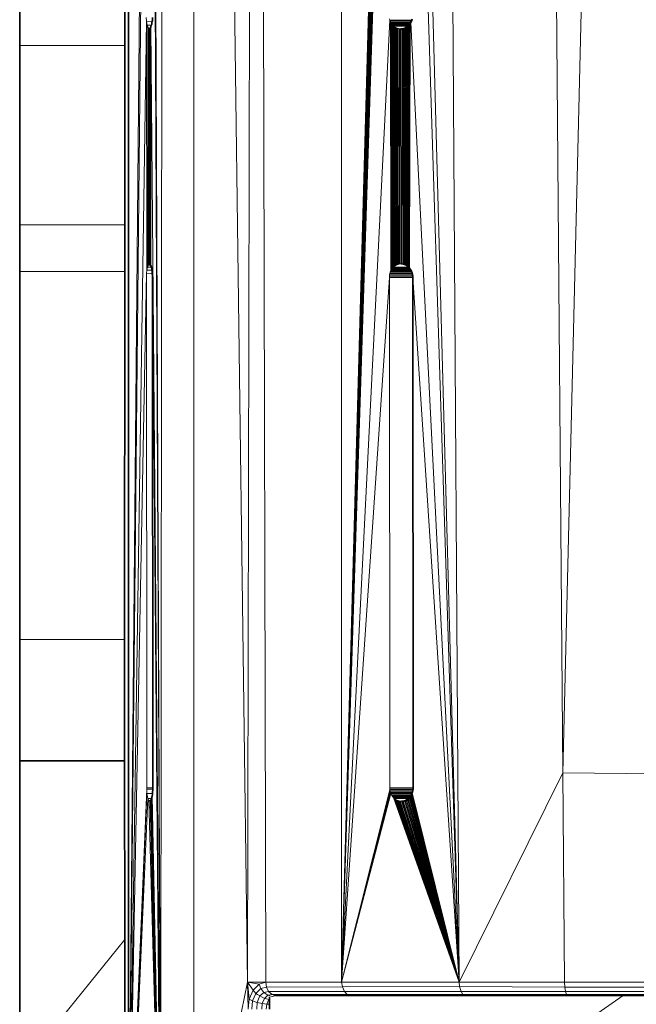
# Model space of a CAD drawing. Header units: inches. Extents: x 1 to 102, y 1 to 36.
# Tile 36 of 59: x 78.15 to 80.44, y 10.57 to 14.23. Entities that reach past the tile are written whole.
import ezdxf

# ---------------------------------------------------------------- set-up
doc = ezdxf.new("R2010")
doc.units = ezdxf.units.IN
doc.header["$MEASUREMENT"] = 0
doc.layers.add('Default', color=7, linetype='Continuous')

msp = doc.modelspace()

# ---------------------------------------------------------------- linework, layer by layer
at = {"layer": 'Default', "color": 8, "lineweight": 0, "true_color": 0x7b7b7b, "transparency": 33554687}
for p, q in [((78.6729, 9.9062), (78.6883, 25.5106)), ((78.7957, 25.5106), (78.7958, 9.7049))]:
    msp.add_line(p, q, dxfattribs=at).dxf.unprotected_set("ltscale", 0)
at = {"layer": 'Default', "color": 251, "lineweight": 0, "true_color": 0x676767, "transparency": 33554687}
for p, q in [((78.6883, 25.5106), (78.6729, 9.9062)), ((78.6729, 9.9062), (78.6416, 17.1005)), ((78.6416, 17.1005), (78.6729, 9.9062)), ((78.6729, 9.9062), (78.6427, 16.1485)), ((78.6427, 16.1485), (78.6729, 9.9062)), ((78.6427, 16.1485), (78.6729, 9.9062)), ((78.6391, 14.2175), (78.6399, 14.2234)), ((78.6391, 14.2175), (78.6399, 14.2234)), ((78.6399, 14.2234), (78.6409, 14.2253)), ((78.6399, 14.2234), (78.6409, 14.2253)), ((78.6404, 14.2266), (78.6418, 14.2298)), ((78.6404, 14.2266), (78.6418, 14.2298)), ((78.6409, 14.2253), (78.6404, 14.2266)), ((78.6409, 14.2253), (78.6404, 14.2266)), ((78.6418, 14.2298), (78.6416, 14.2404)), ((78.6418, 14.2298), (78.6416, 14.2404)), ((78.6358, 13.3179), (78.6359, 14.2056)), ((78.6359, 14.2056), (78.6375, 14.2119)), ((78.6359, 14.2056), (78.6375, 14.2119)), ((78.6729, 9.9062), (78.6359, 14.2056)), ((78.6359, 14.2056), (78.6729, 9.9062)), ((78.6729, 9.9062), (78.6359, 14.2056)), ((78.6375, 14.2119), (78.6391, 14.2145)), ((78.6375, 14.2119), (78.6391, 14.2145)), ((78.6391, 14.2145), (78.6391, 14.2175)), ((78.6391, 14.2145), (78.6391, 14.2175)), ((78.637, 13.314), (78.6358, 13.3179)), ((78.638, 13.311), (78.637, 13.314)), ((78.6383, 13.3098), (78.638, 13.311)), ((78.6393, 13.3046), (78.6383, 13.3098)), ((78.6401, 13.3004), (78.6393, 13.3046)), ((78.6409, 13.2992), (78.6401, 13.3004)), ((78.6411, 13.2887), (78.6409, 13.2992)), ((78.6419, 13.2785), (78.6411, 13.2887)), ((78.6419, 13.2735), (78.6419, 13.2785)), ((78.6421, 13.2506), (78.6419, 13.2735)), ((78.6729, 9.7049), (78.6421, 13.2506))]:
    msp.add_line(p, q, dxfattribs=at).dxf.unprotected_set("ltscale", 0)
at = {"layer": 'Default', "color": 7, "lineweight": 15, "ltscale": 5.215923, "transparency": 33554687}
for p, q in [((78.6729, 9.9062), (78.6883, 25.5106)), ((78.7957, 25.5106), (78.7958, 9.7049)), ((78.9963, 10.6498), (79.026, 25.5106)), ((79.0646, 10.6499), (79.026, 25.5106)), ((79.3468, 25.5106), (79.3459, 10.6499)), ((79.784, 10.6499), (79.6916, 25.5106)), ((80.1704, 11.4289), (80.0571, 25.5106)), ((78.6178, 17.1062), (78.5519, 9.7049)), ((78.6729, 9.9062), (78.6416, 17.1005)), ((79.5263, 17.1019), (79.3459, 10.6499)), ((79.5282, 17.0978), (79.3459, 10.6499)), ((79.5304, 17.094), (79.3459, 10.6499)), ((79.5329, 17.0904), (79.3459, 10.6499)), ((79.5357, 17.0871), (79.3459, 10.6499)), ((79.5387, 17.0841), (79.3459, 10.6499)), ((79.542, 17.0814), (79.3459, 10.6499)), ((79.784, 10.6499), (79.6088, 17.104)), ((79.5455, 17.0791), (79.3459, 10.6499)), ((78.5519, 9.7049), (78.6177, 16.1582)), ((78.6427, 16.1485), (78.6729, 9.9062)), ((79.3459, 10.6499), (79.5227, 16.1428)), ((79.6096, 16.1485), (79.784, 10.6499)), ((78.6196, 14.2269), (78.5519, 9.7049)), ((78.6196, 14.2269), (78.6188, 14.2404)), ((78.6222, 14.2121), (78.6196, 14.2269)), ((78.6196, 14.2269), (78.6404, 14.2266)), ((78.621, 13.3005), (78.6196, 14.2269)), ((79.3459, 10.6499), (79.5266, 14.2312)), ((79.5253, 14.2357), (79.5266, 14.2312)), ((79.5266, 14.2312), (79.5282, 14.2269)), ((79.5266, 14.2312), (79.6081, 14.2312)), ((79.5282, 14.2269), (79.5301, 14.2228)), ((79.5294, 13.2965), (79.5282, 14.2269)), ((79.5282, 14.2269), (79.6065, 14.2269)), ((79.5314, 13.3005), (79.5301, 14.2228)), ((79.5301, 14.2228), (79.5323, 14.219)), ((79.5301, 14.2228), (79.6046, 14.2228)), ((79.784, 10.6499), (79.604, 14.2215)), ((78.6268, 14.2006), (78.6222, 14.2121)), ((78.6222, 14.2121), (78.6375, 14.2119)), ((78.623, 13.311), (78.6222, 14.2121)), ((78.6256, 13.3187), (78.6268, 14.2006)), ((78.6311, 14.1988), (78.6268, 14.2006)), ((78.6311, 14.1988), (78.6294, 13.3233)), ((78.6318, 13.3233), (78.6311, 14.1988)), ((78.6358, 13.3179), (78.6329, 14.2001)), ((78.6358, 13.3179), (78.6359, 14.2056)), ((78.6729, 9.9062), (78.6359, 14.2056)), ((79.5337, 13.3043), (79.5323, 14.219)), ((79.5323, 14.219), (79.5348, 14.2154)), ((79.5323, 14.219), (79.6024, 14.219)), ((79.5363, 13.3078), (79.5348, 14.2154)), ((79.5348, 14.2154), (79.5376, 14.2121)), ((79.5348, 14.2154), (79.5998, 14.2154)), ((79.5376, 14.2121), (79.5406, 14.2091)), ((79.5392, 13.311), (79.5376, 14.2121)), ((79.5376, 14.2121), (79.5971, 14.2121)), ((79.5423, 13.3139), (79.5406, 14.2091)), ((79.5406, 14.2091), (79.5439, 14.2064)), ((79.5406, 14.2091), (79.594, 14.2091)), ((79.5456, 13.3165), (79.5439, 14.2064)), ((79.5439, 14.2064), (79.5474, 14.2041)), ((79.5492, 13.3187), (79.5474, 14.2041)), ((79.5474, 14.2041), (79.5511, 14.2022)), ((79.5529, 13.3205), (79.5511, 14.2022)), ((79.5511, 14.2022), (79.5549, 14.2006)), ((79.5549, 14.2006), (79.559, 14.1995)), ((79.5568, 13.3219), (79.5549, 14.2006)), ((79.559, 14.1995), (79.5631, 14.1988)), ((79.5609, 13.3229), (79.559, 14.1995)), ((79.5631, 14.1988), (79.5674, 14.1985)), ((79.5637, 13.3233), (79.5631, 14.1988)), ((79.568, 13.3235), (79.5674, 14.1985)), ((79.5717, 14.1988), (79.5722, 13.3233)), ((79.5744, 14.1992), (79.5764, 13.3226)), ((79.5785, 14.2002), (79.5804, 13.3215)), ((79.5824, 14.2016), (79.5843, 13.3199)), ((79.5862, 14.2034), (79.588, 13.318)), ((79.5897, 14.2056), (79.5914, 13.3156)), ((79.5931, 14.2082), (79.5947, 13.313)), ((79.5962, 14.2111), (79.5967, 13.311)), ((79.599, 14.2143), (79.5996, 13.3078)), ((79.6016, 14.2178), (79.5996, 13.3078)), ((78.1471, 14.137), (78.5383, 14.137)), ((78.5383, 13.4688), (78.1471, 13.4688)), ((78.621, 13.3005), (78.623, 13.311)), ((78.623, 13.311), (78.6256, 13.3187)), ((78.623, 13.311), (78.638, 13.311)), ((78.6256, 13.3187), (78.6294, 13.3233)), ((78.6256, 13.3187), (78.6352, 13.3188)), ((78.6256, 13.3187), (78.6358, 13.3179)), ((79.5363, 13.3078), (79.5337, 13.3043)), ((79.5392, 13.311), (79.5363, 13.3078)), ((79.5363, 13.3078), (79.5996, 13.3078)), ((79.5423, 13.3139), (79.5392, 13.311)), ((79.5392, 13.311), (79.5967, 13.311)), ((79.5456, 13.3165), (79.5423, 13.3139)), ((79.5492, 13.3187), (79.5456, 13.3165)), ((79.5529, 13.3205), (79.5492, 13.3187)), ((79.5568, 13.3219), (79.5529, 13.3205)), ((79.5609, 13.3229), (79.5568, 13.3219)), ((79.5637, 13.3233), (79.5609, 13.3229)), ((79.568, 13.3235), (79.5637, 13.3233)), ((78.5383, 13.2954), (78.1471, 13.2954)), ((78.5519, 9.7049), (78.6196, 13.2879)), ((78.6196, 13.2879), (78.621, 13.3005)), ((78.6196, 13.2879), (78.6411, 13.2887)), ((78.6203, 11.3735), (78.6196, 13.2879)), ((78.621, 13.3005), (78.6401, 13.3004)), ((79.3459, 10.6499), (79.5245, 13.2735)), ((79.5247, 13.2785), (79.5245, 13.2735)), ((79.5245, 13.2735), (79.5258, 11.3735)), ((79.6114, 13.2735), (79.5245, 13.2735)), ((79.5253, 13.2832), (79.5247, 13.2785)), ((79.5247, 13.2785), (79.6112, 13.2785)), ((79.5263, 13.2879), (79.5253, 13.2832)), ((79.5253, 13.2832), (79.6106, 13.2832)), ((79.5277, 13.2923), (79.5263, 13.2879)), ((79.5263, 13.2879), (79.6096, 13.2879)), ((79.5294, 13.2965), (79.5277, 13.2923)), ((79.5277, 13.2923), (79.6082, 13.2923)), ((79.5314, 13.3005), (79.5294, 13.2965)), ((79.5294, 13.2965), (79.6065, 13.2965)), ((79.5337, 13.3043), (79.5314, 13.3005)), ((79.5314, 13.3005), (79.6045, 13.3005)), ((79.5337, 13.3043), (79.6022, 13.3043)), ((79.784, 10.6499), (79.6114, 13.2735)), ((78.6421, 13.2506), (78.6729, 9.7049)), ((78.5382, 11.9258), (78.1471, 11.925)), ((80.1704, 11.4289), (79.784, 10.6499)), ((80.6788, 11.4236), (80.1704, 11.4289)), ((80.1766, 10.6499), (80.1704, 11.4289)), ((78.6203, 11.3686), (78.5519, 9.7049)), ((78.6203, 11.3686), (78.6203, 11.3735)), ((78.6203, 11.3735), (78.643, 11.3735)), ((78.6214, 11.3519), (78.6203, 11.3686)), ((78.6203, 11.3686), (78.643, 11.3686)), ((79.5264, 11.3654), (79.3459, 10.6499)), ((79.5258, 11.3735), (79.526, 11.3686)), ((79.5258, 11.3735), (79.6127, 11.3735)), ((79.526, 11.3686), (79.5264, 11.3654)), ((79.526, 11.3686), (79.6125, 11.3686)), ((79.5264, 11.3654), (79.5272, 11.3607)), ((79.5264, 11.3654), (79.6121, 11.3654)), ((78.6214, 11.3519), (78.5519, 9.7049)), ((78.5519, 9.7049), (78.6247, 11.3341)), ((78.6247, 11.3341), (78.6214, 11.3519)), ((78.6214, 11.3519), (78.6418, 11.3517)), ((78.6284, 11.3256), (78.6247, 11.3341)), ((78.6247, 11.3341), (78.6384, 11.3332)), ((78.6328, 11.3238), (78.6284, 11.3256)), ((78.6284, 11.3256), (78.6346, 11.3256)), ((78.6284, 11.3256), (78.6729, 9.7049)), ((78.6729, 9.7049), (78.6356, 11.3266)), ((78.6384, 11.3332), (78.6729, 9.7049)), ((78.6729, 9.7049), (78.6406, 11.3428)), ((79.5272, 11.3607), (79.3459, 10.6499)), ((79.5285, 11.3562), (79.3459, 10.6499)), ((79.3459, 10.6499), (79.53, 11.3519)), ((79.5272, 11.3607), (79.5285, 11.3562)), ((79.5272, 11.3607), (79.6112, 11.3607)), ((79.5285, 11.3562), (79.53, 11.3519)), ((79.5285, 11.3562), (79.61, 11.3562)), ((79.53, 11.3519), (79.532, 11.3478)), ((79.53, 11.3519), (79.6084, 11.3519)), ((79.532, 11.3478), (79.5342, 11.344)), ((79.532, 11.3478), (79.6065, 11.3478)), ((79.5342, 11.344), (79.5367, 11.3404)), ((79.5342, 11.344), (79.6042, 11.344)), ((79.5367, 11.3404), (79.5395, 11.3371)), ((79.5367, 11.3404), (79.6017, 11.3404)), ((79.5395, 11.3371), (79.784, 10.6499)), ((79.5395, 11.3371), (79.5425, 11.3341)), ((79.5395, 11.3371), (79.599, 11.3371)), ((79.5425, 11.3341), (79.784, 10.6499)), ((79.5425, 11.3341), (79.5458, 11.3314)), ((79.5425, 11.3341), (79.5959, 11.3341)), ((79.5458, 11.3314), (79.784, 10.6499)), ((79.5458, 11.3314), (79.5493, 11.3291)), ((79.5493, 11.3291), (79.784, 10.6499)), ((79.5493, 11.3291), (79.553, 11.3272)), ((79.553, 11.3272), (79.784, 10.6499)), ((79.553, 11.3272), (79.5568, 11.3256)), ((79.5568, 11.3256), (79.784, 10.6499)), ((79.5568, 11.3256), (79.5608, 11.3245)), ((79.5843, 11.3266), (79.784, 10.6499)), ((79.784, 10.6499), (79.588, 11.3284)), ((79.5916, 11.3306), (79.784, 10.6499)), ((79.5949, 11.3332), (79.784, 10.6499)), ((79.5981, 11.3361), (79.784, 10.6499)), ((79.6009, 11.3393), (79.784, 10.6499)), ((79.6035, 11.3428), (79.784, 10.6499)), ((79.6058, 11.3465), (79.784, 10.6499)), ((79.6079, 11.3505), (79.784, 10.6499)), ((79.784, 10.6499), (79.6096, 11.3548)), ((78.6328, 11.3238), (78.6729, 9.7049)), ((79.5608, 11.3245), (79.784, 10.6499)), ((79.5608, 11.3245), (79.565, 11.3238)), ((79.565, 11.3238), (79.784, 10.6499)), ((79.565, 11.3238), (79.5693, 11.3235)), ((79.5693, 11.3235), (79.784, 10.6499)), ((79.5735, 11.3238), (79.784, 10.6499)), ((79.5763, 11.3242), (79.784, 10.6499)), ((79.784, 10.6499), (79.5804, 11.3252)), ((78.1471, 10.3251), (78.5383, 10.8084)), ((78.7958, 9.7049), (78.9963, 10.6498)), ((79.0646, 10.6499), (78.9963, 10.6498)), ((78.9963, 10.6498), (78.9987, 10.5499)), ((78.9963, 10.6498), (79.0026, 10.5866)), ((79.0397, 10.6428), (78.9963, 10.6498)), ((78.9963, 10.6498), (79.0171, 10.6205)), ((79.0171, 10.6205), (79.0397, 10.6428)), ((79.0397, 10.6428), (79.0646, 10.6499)), ((79.0397, 10.6428), (79.0454, 10.6268)), ((79.0454, 10.6268), (79.0665, 10.6315)), ((79.3459, 10.6499), (79.0646, 10.6499)), ((79.0646, 10.6499), (79.0665, 10.6315)), ((79.0665, 10.6315), (79.3494, 10.633)), ((79.0665, 10.6315), (79.0741, 10.6146)), ((79.784, 10.6499), (79.3459, 10.6499)), ((79.3494, 10.633), (79.3459, 10.6499)), ((79.3494, 10.633), (79.7853, 10.6341)), ((79.3576, 10.6148), (79.3494, 10.633)), ((80.1766, 10.6499), (79.784, 10.6499)), ((79.784, 10.6499), (79.7853, 10.6341)), ((79.7853, 10.6341), (79.7912, 10.6152)), ((79.7853, 10.6341), (80.1775, 10.6315)), ((80.688, 10.6499), (80.1766, 10.6499)), ((80.1766, 10.6499), (80.1775, 10.6315)), ((80.1775, 10.6315), (80.1801, 10.6146)), ((80.1775, 10.6315), (80.6884, 10.6315)), ((79.0026, 10.5866), (79.0171, 10.6205)), ((79.0144, 10.5805), (79.0263, 10.6083)), ((79.0171, 10.6205), (79.0263, 10.6083)), ((79.0263, 10.6083), (79.0454, 10.6268)), ((79.0263, 10.6083), (79.0329, 10.6038)), ((79.0316, 10.5748), (79.0412, 10.5985)), ((79.0329, 10.6038), (79.0412, 10.5985)), ((79.0412, 10.5985), (79.0568, 10.6119)), ((79.0588, 10.5894), (79.0412, 10.5985)), ((79.0454, 10.6268), (79.0568, 10.6119)), ((79.0568, 10.6119), (79.0741, 10.6146)), ((79.0568, 10.6119), (79.072, 10.6013)), ((79.072, 10.6013), (79.0588, 10.5894)), ((79.0871, 10.6035), (79.072, 10.6013)), ((79.072, 10.6013), (79.088, 10.5965)), ((79.0741, 10.6146), (79.3576, 10.6148)), ((79.0741, 10.6146), (79.0871, 10.6035)), ((80.395, 10.6), (79.0782, 9.6859)), ((79.0871, 10.6035), (79.367, 10.6043)), ((79.0871, 10.6035), (79.0944, 10.6015)), ((79.088, 10.5965), (79.0938, 10.5983)), ((79.1002, 10.6), (79.0938, 10.5983)), ((79.1002, 10.6), (79.0944, 10.6015)), ((79.3576, 10.6148), (79.7912, 10.6152)), ((79.367, 10.6043), (79.3576, 10.6148)), ((79.367, 10.6043), (79.7977, 10.6044)), ((79.3761, 10.6), (79.367, 10.6043)), ((79.7912, 10.6152), (79.7977, 10.6044)), ((79.7912, 10.6152), (80.1801, 10.6146)), ((79.7977, 10.6044), (79.804, 10.6)), ((79.7977, 10.6044), (80.1838, 10.6035)), ((80.1801, 10.6146), (80.1838, 10.6035)), ((80.1801, 10.6146), (80.6891, 10.6146)), ((80.1838, 10.6035), (80.1878, 10.6)), ((80.1838, 10.6035), (80.69, 10.6034)), ((79.0026, 10.5866), (78.9987, 10.5499)), ((79.0144, 10.5805), (79.0026, 10.5866)), ((79.0116, 10.5499), (79.0144, 10.5805)), ((79.0316, 10.5748), (79.0144, 10.5805)), ((79.03, 10.5499), (79.0316, 10.5748)), ((79.0508, 10.5706), (79.0316, 10.5748)), ((79.0508, 10.5706), (79.0494, 10.5499)), ((79.0588, 10.5894), (79.0508, 10.5706)), ((79.0674, 10.5683), (79.0508, 10.5706)), ((79.0588, 10.5894), (79.0664, 10.5876)), ((79.065, 10.5499), (79.0674, 10.5683)), ((79.0753, 10.5853), (79.0664, 10.5876)), ((79.0753, 10.5853), (79.0674, 10.5683)), ((79.0674, 10.5683), (79.0782, 10.5683)), ((79.0782, 10.588), (79.0753, 10.5853)), ((79.0753, 10.5853), (79.0782, 10.5853))]:
    msp.add_line(p, q, dxfattribs=at)
at = {"layer": 'Default', "color": 252, "lineweight": 0, "true_color": 0x909090, "transparency": 33554687}
for p, q in [((78.7958, 9.7049), (78.7957, 25.5106)), ((78.7957, 25.5106), (78.9963, 10.6498)), ((78.9963, 10.6498), (78.7958, 9.7049))]:
    msp.add_line(p, q, dxfattribs=at).dxf.unprotected_set("ltscale", 0)
at = {"layer": 'Default', "color": 252, "lineweight": 0, "true_color": 0x919191, "transparency": 33554687}
for p, q in [((78.9963, 10.6498), (78.7957, 25.5106)), ((79.026, 25.5106), (78.9963, 10.6498)), ((78.7958, 9.7049), (78.9963, 10.6498)), ((78.9963, 10.6498), (78.9987, 10.5499))]:
    msp.add_line(p, q, dxfattribs=at).dxf.unprotected_set("ltscale", 0)
at = {"layer": 'Default', "color": 253, "lineweight": 0, "true_color": 0x9e9e9e, "transparency": 33554687}
for p, q in [((78.9963, 10.6498), (79.026, 25.5106)), ((79.026, 25.5106), (79.0646, 10.6499)), ((79.0646, 10.6499), (78.9963, 10.6498))]:
    msp.add_line(p, q, dxfattribs=at).dxf.unprotected_set("ltscale", 0)
at = {"layer": 'Default', "color": 253, "lineweight": 0, "true_color": 0xa3a3a3, "transparency": 33554687}
for p, q in [((79.0646, 10.6499), (79.026, 25.5106)), ((79.3468, 25.5106), (79.3459, 10.6499)), ((78.1471, 13.4688), (78.1471, 14.137)), ((78.1471, 14.137), (78.5383, 14.137)), ((78.5383, 14.137), (78.5383, 13.4688)), ((78.5383, 13.4688), (78.1471, 13.4688)), ((78.1471, 11.4733), (78.5382, 11.4733)), ((78.1471, 10.3251), (78.1471, 11.4733)), ((78.5382, 11.4733), (78.5383, 10.8084)), ((78.5383, 10.8084), (78.1471, 10.3251)), ((78.1471, 10.3251), (78.5383, 10.8084)), ((78.5383, 10.8084), (78.5383, 10.3251)), ((79.3459, 10.6499), (79.0646, 10.6499)), ((79.3494, 10.633), (79.7853, 10.6341)), ((79.3576, 10.6148), (79.3494, 10.633)), ((79.7853, 10.6341), (79.7912, 10.6152)), ((79.7912, 10.6152), (79.3576, 10.6148))]:
    msp.add_line(p, q, dxfattribs=at).dxf.unprotected_set("ltscale", 0)
at = {"layer": 'Default', "color": 9, "lineweight": 0, "true_color": 0xbdbdbd, "transparency": 33554687}
for p, q in [((79.3459, 10.6499), (79.3468, 25.5106)), ((79.5263, 17.1019), (79.3459, 10.6499)), ((79.3459, 10.6499), (79.5455, 17.0791)), ((79.5227, 16.1428), (79.3459, 10.6499))]:
    msp.add_line(p, q, dxfattribs=at).dxf.unprotected_set("ltscale", 0)
at = {"layer": 'Default', "color": 9, "lineweight": 0, "true_color": 0xc4c4c4, "transparency": 33554687}
for p, q in [((79.784, 10.6499), (79.6916, 25.5106)), ((80.0571, 25.5106), (80.1704, 11.4289)), ((79.784, 10.6499), (80.1704, 11.4289)), ((80.1704, 11.4289), (79.784, 10.6499)), ((80.1704, 11.4289), (80.1766, 10.6499)), ((80.1766, 10.6499), (79.784, 10.6499))]:
    msp.add_line(p, q, dxfattribs=at).dxf.unprotected_set("ltscale", 0)
at = {"layer": 'Default', "color": 9, "lineweight": 0, "true_color": 0xb8b8b8, "transparency": 33554687}
for p, q in [((79.6916, 25.5106), (79.784, 10.6499)), ((79.6916, 25.5106), (79.784, 10.6499)), ((79.784, 10.6499), (79.6088, 17.104)), ((79.784, 10.6499), (79.6088, 17.104)), ((79.6088, 17.104), (79.784, 10.6499)), ((79.6088, 17.104), (79.784, 10.6499)), ((79.784, 10.6499), (79.6096, 16.1485)), ((79.784, 10.6499), (79.6096, 16.1485))]:
    msp.add_line(p, q, dxfattribs=at).dxf.unprotected_set("ltscale", 0)
at = {"layer": 'Default', "color": 9, "lineweight": 0, "true_color": 0xcacaca, "transparency": 33554687}
for p, q in [((80.1704, 11.4289), (80.0571, 25.5106)), ((80.511, 25.5106), (80.1704, 11.4289))]:
    msp.add_line(p, q, dxfattribs=at).dxf.unprotected_set("ltscale", 0)
at = {"layer": 'Default', "color": 9, "lineweight": 0, "true_color": 0xcbcbcb, "transparency": 33554687}
for p, q in [((80.1704, 11.4289), (80.511, 25.5106)), ((78.1471, 14.137), (78.1471, 16.0116)), ((78.5383, 16.0116), (78.5383, 14.137)), ((78.5383, 14.137), (78.1471, 14.137)), ((78.1471, 13.2954), (78.5383, 13.2954)), ((78.1471, 11.925), (78.1471, 13.2954)), ((78.5383, 13.2954), (78.5382, 11.9258)), ((78.5382, 11.9258), (78.1471, 11.925)), ((78.1471, 11.925), (78.5382, 11.9258)), ((78.1471, 11.4733), (78.1471, 11.925)), ((78.5382, 11.9258), (78.5382, 11.4733)), ((78.5382, 11.4733), (78.1471, 11.4733)), ((80.6788, 11.4236), (80.1704, 11.4289)), ((80.1704, 11.4289), (80.6788, 11.4236)), ((80.1766, 10.6499), (80.1704, 11.4289)), ((80.688, 10.6499), (80.1766, 10.6499))]:
    msp.add_line(p, q, dxfattribs=at).dxf.unprotected_set("ltscale", 0)
at = {"layer": 'Default', "color": 254, "lineweight": 0, "true_color": 0xcccccc, "transparency": 33554687}
for p, q in [((78.5383, 14.137), (78.5535, 25.2624)), ((78.5535, 25.2624), (78.5519, 9.7049)), ((79.5392, 13.311), (79.5376, 14.2121)), ((79.5376, 14.2121), (79.5406, 14.2091)), ((79.5406, 14.2091), (79.5423, 13.3139)), ((79.5423, 13.3139), (79.5406, 14.2091)), ((79.5406, 14.2091), (79.5439, 14.2064)), ((79.5439, 14.2064), (79.5456, 13.3165)), ((79.5456, 13.3165), (79.5439, 14.2064)), ((79.5439, 14.2064), (79.5474, 14.2041)), ((79.5474, 14.2041), (79.5492, 13.3187)), ((79.5492, 13.3187), (79.5474, 14.2041)), ((79.5474, 14.2041), (79.5511, 14.2022)), ((79.5511, 14.2022), (79.5529, 13.3205)), ((79.5568, 13.3219), (79.5549, 14.2006)), ((79.5549, 14.2006), (79.559, 14.1995)), ((79.559, 14.1995), (79.5609, 13.3229)), ((79.5609, 13.3229), (79.559, 14.1995)), ((79.559, 14.1995), (79.5631, 14.1988)), ((79.5631, 14.1988), (79.5637, 13.3233)), ((79.5637, 13.3233), (79.5631, 14.1988)), ((79.5631, 14.1988), (79.5674, 14.1985)), ((79.5674, 14.1985), (79.5717, 14.1988)), ((79.5674, 14.1985), (79.568, 13.3235)), ((79.568, 13.3235), (79.5674, 14.1985)), ((79.5717, 14.1988), (79.5744, 14.1992)), ((79.5717, 14.1988), (79.5722, 13.3233)), ((79.5722, 13.3233), (79.5717, 14.1988)), ((79.5744, 14.1992), (79.5785, 14.2002)), ((79.5744, 14.1992), (79.5764, 13.3226)), ((79.5764, 13.3226), (79.5744, 14.1992)), ((79.5785, 14.2002), (79.5824, 14.2016)), ((79.5785, 14.2002), (79.5804, 13.3215)), ((79.5804, 13.3215), (79.5785, 14.2002)), ((79.5824, 14.2016), (79.5862, 14.2034)), ((79.5824, 14.2016), (79.5843, 13.3199)), ((79.5843, 13.3199), (79.5824, 14.2016)), ((79.5862, 14.2034), (79.5897, 14.2056)), ((79.5862, 14.2034), (79.588, 13.318)), ((79.588, 13.318), (79.5862, 14.2034)), ((79.5897, 14.2056), (79.5914, 13.3156)), ((78.5383, 13.4688), (78.5383, 14.137)), ((78.5383, 13.2954), (78.5383, 13.4688)), ((79.5423, 13.3139), (79.5392, 13.311)), ((79.5456, 13.3165), (79.5423, 13.3139)), ((79.5492, 13.3187), (79.5456, 13.3165)), ((79.5529, 13.3205), (79.5492, 13.3187)), ((79.5609, 13.3229), (79.5568, 13.3219)), ((79.5637, 13.3233), (79.5609, 13.3229)), ((79.568, 13.3235), (79.5637, 13.3233)), ((79.5722, 13.3233), (79.568, 13.3235)), ((79.5764, 13.3226), (79.5722, 13.3233)), ((79.5804, 13.3215), (79.5764, 13.3226)), ((79.5843, 13.3199), (79.5804, 13.3215)), ((79.588, 13.318), (79.5843, 13.3199)), ((79.5914, 13.3156), (79.588, 13.318)), ((78.5382, 11.9258), (78.5383, 13.2954)), ((78.5382, 11.4733), (78.5382, 11.9258)), ((78.5383, 10.8084), (78.5382, 11.4733)), ((78.5383, 10.3251), (78.5383, 10.8084)), ((79.3459, 10.6499), (79.784, 10.6499)), ((79.3494, 10.633), (79.3459, 10.6499)), ((79.7853, 10.6341), (79.3494, 10.633)), ((79.784, 10.6499), (79.7853, 10.6341)), ((80.1801, 10.6146), (80.1775, 10.6315)), ((80.1775, 10.6315), (80.6884, 10.6315)), ((79.0588, 10.5894), (79.072, 10.6013)), ((79.072, 10.6013), (79.088, 10.5965)), ((79.0741, 10.6146), (79.3576, 10.6148)), ((79.0871, 10.6035), (79.0741, 10.6146)), ((80.395, 10.6), (79.0782, 9.6859)), ((79.0782, 9.6859), (80.395, 10.6)), ((79.367, 10.6043), (79.0871, 10.6035)), ((79.088, 10.5965), (79.0938, 10.5983)), ((79.0938, 10.5983), (79.1002, 10.6)), ((79.1002, 10.6), (79.3761, 10.6)), ((79.3576, 10.6148), (79.7912, 10.6152)), ((79.367, 10.6043), (79.3576, 10.6148)), ((79.3576, 10.6148), (79.367, 10.6043)), ((79.367, 10.6043), (79.7977, 10.6044)), ((79.7977, 10.6044), (79.367, 10.6043)), ((79.3761, 10.6), (79.367, 10.6043)), ((79.3761, 10.6), (79.804, 10.6)), ((79.804, 10.6), (79.3761, 10.6)), ((79.7912, 10.6152), (79.7977, 10.6044)), ((79.7977, 10.6044), (79.7912, 10.6152)), ((79.7912, 10.6152), (80.1801, 10.6146)), ((79.7977, 10.6044), (79.804, 10.6)), ((79.804, 10.6), (79.7977, 10.6044)), ((79.7977, 10.6044), (80.1838, 10.6035)), ((80.1838, 10.6035), (79.7977, 10.6044)), ((79.804, 10.6), (80.1878, 10.6)), ((80.1878, 10.6), (79.804, 10.6)), ((80.1801, 10.6146), (80.1838, 10.6035)), ((80.1838, 10.6035), (80.1801, 10.6146)), ((80.1801, 10.6146), (80.6891, 10.6146)), ((80.6891, 10.6146), (80.1801, 10.6146)), ((80.1838, 10.6035), (80.1878, 10.6)), ((80.69, 10.6034), (80.1838, 10.6035)), ((80.1878, 10.6), (80.395, 10.6)), ((80.395, 10.6), (80.6909, 10.5999)), ((79.0664, 10.5876), (79.0588, 10.5894)), ((79.0753, 10.5853), (79.0664, 10.5876)), ((79.0782, 10.588), (79.0753, 10.5853)), ((79.0782, 10.5853), (79.0782, 10.588)), ((79.0782, 10.5683), (79.0782, 10.5853)), ((79.0782, 10.5499), (79.0782, 10.5683))]:
    msp.add_line(p, q, dxfattribs=at).dxf.unprotected_set("ltscale", 0)
at = {"layer": 'Default', "color": 253, "lineweight": 0, "true_color": 0xa8a8a8, "transparency": 33554687}
for p, q in [((78.5535, 25.2624), (78.5383, 14.137)), ((78.5383, 14.137), (78.5383, 16.0116))]:
    msp.add_line(p, q, dxfattribs=at).dxf.unprotected_set("ltscale", 0)
at = {"layer": 'Default', "color": 7, "lineweight": 35, "ltscale": 5.215923, "transparency": 33554687}
for p, q in [((78.5383, 14.137), (78.5535, 25.2624)), ((78.5535, 25.2624), (78.5519, 9.7049)), ((78.1471, 16.0116), (78.1471, 14.137)), ((78.5383, 16.0116), (78.5383, 14.137)), ((78.6399, 14.2234), (78.6391, 14.2175)), ((78.6399, 14.2234), (78.6409, 14.2253)), ((78.6404, 14.2266), (78.6418, 14.2298)), ((78.6409, 14.2253), (78.6404, 14.2266)), ((78.6418, 14.2298), (78.6416, 14.2404)), ((79.6024, 14.219), (79.604, 14.2215)), ((79.604, 14.2215), (79.6046, 14.2228)), ((79.6046, 14.2228), (79.606, 14.2255)), ((79.606, 14.2255), (79.6065, 14.2269)), ((79.6065, 14.2269), (79.6077, 14.2298)), ((79.6077, 14.2298), (79.6081, 14.2312)), ((79.6081, 14.2312), (79.609, 14.2342)), ((78.6329, 14.2001), (78.6311, 14.1988)), ((78.6359, 14.2056), (78.6329, 14.2001)), ((78.6375, 14.2119), (78.6359, 14.2056)), ((78.6391, 14.2145), (78.6375, 14.2119)), ((78.6391, 14.2145), (78.6391, 14.2175)), ((79.5674, 14.1985), (79.5717, 14.1988)), ((79.5717, 14.1988), (79.5744, 14.1992)), ((79.5744, 14.1992), (79.5785, 14.2002)), ((79.5785, 14.2002), (79.5824, 14.2016)), ((79.5824, 14.2016), (79.5862, 14.2034)), ((79.5862, 14.2034), (79.5897, 14.2056)), ((79.5897, 14.2056), (79.5931, 14.2082)), ((79.5931, 14.2082), (79.594, 14.2091)), ((79.594, 14.2091), (79.5962, 14.2111)), ((79.5962, 14.2111), (79.5971, 14.2121)), ((79.5971, 14.2121), (79.599, 14.2143)), ((79.599, 14.2143), (79.5998, 14.2154)), ((79.5998, 14.2154), (79.6016, 14.2178)), ((79.6016, 14.2178), (79.6024, 14.219)), ((78.1471, 13.4688), (78.1471, 14.137)), ((78.5383, 14.137), (78.5383, 13.4688)), ((78.1471, 13.2954), (78.1471, 13.4688)), ((78.5383, 13.2954), (78.5383, 13.4688)), ((78.6294, 13.3233), (78.6318, 13.3233)), ((78.6337, 13.3207), (78.6318, 13.3233)), ((78.6337, 13.3207), (78.6352, 13.3188)), ((78.6352, 13.3188), (78.6358, 13.3179)), ((78.637, 13.314), (78.6358, 13.3179)), ((78.637, 13.314), (78.638, 13.311)), ((78.638, 13.311), (78.6383, 13.3098)), ((78.6393, 13.3046), (78.6383, 13.3098)), ((79.5722, 13.3233), (79.568, 13.3235)), ((79.5764, 13.3226), (79.5722, 13.3233)), ((79.5804, 13.3215), (79.5764, 13.3226)), ((79.5843, 13.3199), (79.5804, 13.3215)), ((79.588, 13.318), (79.5843, 13.3199)), ((79.5914, 13.3156), (79.588, 13.318)), ((79.5947, 13.313), (79.5914, 13.3156)), ((79.5967, 13.311), (79.5947, 13.313)), ((79.5978, 13.31), (79.5967, 13.311)), ((79.5978, 13.31), (79.5996, 13.3078)), ((79.5996, 13.3078), (79.6005, 13.3067)), ((79.6022, 13.3043), (79.6005, 13.3067)), ((78.1471, 13.2954), (78.1471, 11.925)), ((78.5382, 11.9258), (78.5383, 13.2954)), ((78.6393, 13.3046), (78.6401, 13.3004)), ((78.6401, 13.3004), (78.6409, 13.2992)), ((78.6411, 13.2887), (78.6409, 13.2992)), ((78.6419, 13.2785), (78.6411, 13.2887)), ((78.6419, 13.2785), (78.6419, 13.2735)), ((78.6419, 13.2735), (78.6421, 13.2506)), ((79.6031, 13.3031), (79.6022, 13.3043)), ((79.6031, 13.3031), (79.6045, 13.3005)), ((79.6045, 13.3005), (79.6053, 13.2992)), ((79.6065, 13.2965), (79.6053, 13.2992)), ((79.6072, 13.2951), (79.6065, 13.2965)), ((79.6082, 13.2923), (79.6072, 13.2951)), ((79.6088, 13.2908), (79.6082, 13.2923)), ((79.6096, 13.2879), (79.6088, 13.2908)), ((79.61, 13.2863), (79.6096, 13.2879)), ((79.6106, 13.2832), (79.61, 13.2863)), ((79.6109, 13.2817), (79.6106, 13.2832)), ((79.6112, 13.2785), (79.6109, 13.2817)), ((79.6114, 13.2735), (79.6112, 13.2785)), ((79.6127, 11.3735), (79.6114, 13.2735)), ((78.6421, 13.2506), (78.643, 11.3735)), ((78.1471, 11.925), (78.1471, 11.4733)), ((78.5382, 11.9258), (78.5382, 11.4733)), ((78.1471, 11.4733), (78.5382, 11.4733)), ((78.1471, 10.3251), (78.1471, 11.4733)), ((78.5383, 10.8084), (78.5382, 11.4733)), ((78.643, 11.3686), (78.6422, 11.3548)), ((78.643, 11.3735), (78.643, 11.3686)), ((79.6112, 11.3607), (79.6119, 11.3638)), ((79.6119, 11.3638), (79.6121, 11.3654)), ((79.6121, 11.3654), (79.6125, 11.3686)), ((79.6125, 11.3686), (79.6127, 11.3735)), ((78.6346, 11.3256), (78.6328, 11.3238)), ((78.6356, 11.3266), (78.6346, 11.3256)), ((78.6384, 11.3332), (78.6356, 11.3266)), ((78.6406, 11.3428), (78.6384, 11.3332)), ((78.6422, 11.3485), (78.6406, 11.3428)), ((78.6418, 11.3517), (78.6422, 11.3548)), ((78.6422, 11.3485), (78.6418, 11.3517)), ((79.5804, 11.3252), (79.5843, 11.3266)), ((79.5843, 11.3266), (79.588, 11.3284)), ((79.588, 11.3284), (79.5916, 11.3306)), ((79.5916, 11.3306), (79.5949, 11.3332)), ((79.5949, 11.3332), (79.5959, 11.3341)), ((79.5959, 11.3341), (79.5981, 11.3361)), ((79.5981, 11.3361), (79.599, 11.3371)), ((79.599, 11.3371), (79.6009, 11.3393)), ((79.6009, 11.3393), (79.6017, 11.3404)), ((79.6017, 11.3404), (79.6035, 11.3428)), ((79.6035, 11.3428), (79.6042, 11.344)), ((79.6042, 11.344), (79.6058, 11.3465)), ((79.6058, 11.3465), (79.6065, 11.3478)), ((79.6065, 11.3478), (79.6079, 11.3505)), ((79.6079, 11.3505), (79.6084, 11.3519)), ((79.6084, 11.3519), (79.6096, 11.3548)), ((79.6096, 11.3548), (79.61, 11.3562)), ((79.61, 11.3562), (79.6109, 11.3592)), ((79.6109, 11.3592), (79.6112, 11.3607)), ((79.5693, 11.3235), (79.5735, 11.3238)), ((79.5735, 11.3238), (79.5763, 11.3242)), ((79.5763, 11.3242), (79.5804, 11.3252)), ((78.5383, 10.3251), (78.5383, 10.8084)), ((79.0782, 10.588), (79.0782, 10.5956)), ((79.1002, 10.6), (79.3761, 10.6)), ((79.3761, 10.6), (79.804, 10.6)), ((79.804, 10.6), (80.1878, 10.6)), ((80.1878, 10.6), (80.395, 10.6)), ((80.395, 10.6), (80.6909, 10.5999)), ((79.0782, 10.5853), (79.0782, 10.588)), ((79.0782, 10.5683), (79.0782, 10.5853)), ((79.0782, 10.5499), (79.0782, 10.5683))]:
    msp.add_line(p, q, dxfattribs=at)
at = {"layer": 'Default', "color": 251, "lineweight": 0, "true_color": 0x626262, "transparency": 33554687}
for p, q in [((78.5519, 9.7049), (78.5535, 25.2624)), ((78.5519, 9.7049), (78.6178, 17.1062)), ((78.6178, 17.1062), (78.5519, 9.7049)), ((78.6177, 16.1582), (78.5519, 9.7049)), ((78.5519, 9.7049), (78.6177, 16.1582)), ((78.6196, 14.2269), (78.5519, 9.7049)), ((78.5519, 9.7049), (78.6196, 14.2269)), ((78.6188, 14.2404), (78.6196, 14.2269)), ((78.6196, 14.2269), (78.621, 13.3005)), ((78.623, 13.311), (78.6222, 14.2121)), ((78.6222, 14.2121), (78.6268, 14.2006)), ((78.6268, 14.2006), (78.6256, 13.3187)), ((78.6256, 13.3187), (78.6268, 14.2006)), ((78.6268, 14.2006), (78.6311, 14.1988)), ((78.6311, 14.1988), (78.6294, 13.3233)), ((78.6256, 13.3187), (78.623, 13.311)), ((78.6294, 13.3233), (78.6256, 13.3187)), ((78.6196, 13.2879), (78.5519, 9.7049)), ((78.5519, 9.7049), (78.6196, 13.2879)), ((78.621, 13.3005), (78.6196, 13.2879)), ((78.6196, 13.2879), (78.6203, 11.3735)), ((78.6203, 11.3686), (78.5519, 9.7049)), ((78.6203, 11.3735), (78.6203, 11.3686)), ((78.5519, 9.7049), (78.6247, 11.3341)), ((78.6247, 11.3341), (78.6284, 11.3256)), ((78.6284, 11.3256), (78.6729, 9.7049))]:
    msp.add_line(p, q, dxfattribs=at).dxf.unprotected_set("ltscale", 0)
at = {"layer": 'Default', "color": 9, "lineweight": 0, "true_color": 0xbababa, "transparency": 33554687}
for p, q in [((79.6088, 17.104), (79.784, 10.6499)), ((79.6096, 16.1485), (79.784, 10.6499)), ((79.784, 10.6499), (79.6096, 16.1485)), ((79.6024, 14.219), (79.604, 14.2215)), ((79.604, 14.2215), (79.6046, 14.2228)), ((79.784, 10.6499), (79.604, 14.2215)), ((79.604, 14.2215), (79.784, 10.6499)), ((79.6046, 14.2228), (79.606, 14.2255)), ((79.606, 14.2255), (79.6065, 14.2269)), ((79.6065, 14.2269), (79.6077, 14.2298)), ((79.6077, 14.2298), (79.6081, 14.2312)), ((79.6081, 14.2312), (79.609, 14.2342)), ((79.5897, 14.2056), (79.5931, 14.2082)), ((79.5914, 13.3156), (79.5897, 14.2056)), ((79.5931, 14.2082), (79.5947, 13.313)), ((79.5996, 13.3078), (79.6016, 14.2178)), ((79.6016, 14.2178), (79.6024, 14.219)), ((79.5947, 13.313), (79.5914, 13.3156)), ((79.6005, 13.3067), (79.5996, 13.3078)), ((79.6022, 13.3043), (79.6005, 13.3067)), ((79.6031, 13.3031), (79.6022, 13.3043)), ((79.6045, 13.3005), (79.6031, 13.3031)), ((79.6053, 13.2992), (79.6045, 13.3005)), ((79.6065, 13.2965), (79.6053, 13.2992)), ((79.6072, 13.2951), (79.6065, 13.2965)), ((79.6082, 13.2923), (79.6072, 13.2951)), ((79.6088, 13.2908), (79.6082, 13.2923)), ((79.6096, 13.2879), (79.6088, 13.2908)), ((79.61, 13.2863), (79.6096, 13.2879)), ((79.6106, 13.2832), (79.61, 13.2863)), ((79.6109, 13.2817), (79.6106, 13.2832)), ((79.6112, 13.2785), (79.6109, 13.2817)), ((79.6114, 13.2735), (79.6112, 13.2785)), ((79.784, 10.6499), (79.6114, 13.2735)), ((79.6114, 13.2735), (79.784, 10.6499)), ((79.6127, 11.3735), (79.6114, 13.2735)), ((79.6112, 11.3607), (79.6119, 11.3638)), ((79.6119, 11.3638), (79.6121, 11.3654)), ((79.6121, 11.3654), (79.6125, 11.3686)), ((79.6125, 11.3686), (79.6127, 11.3735)), ((79.6096, 11.3548), (79.61, 11.3562)), ((79.784, 10.6499), (79.6096, 11.3548)), ((79.61, 11.3562), (79.6109, 11.3592)), ((79.6109, 11.3592), (79.6112, 11.3607))]:
    msp.add_line(p, q, dxfattribs=at).dxf.unprotected_set("ltscale", 0)
at = {"layer": 'Default', "color": 9, "lineweight": 0, "true_color": 0xbfbfbf, "transparency": 33554687}
for p, q in [((79.3459, 10.6499), (79.5227, 16.1428)), ((79.5266, 14.2312), (79.3459, 10.6499)), ((79.3459, 10.6499), (79.5266, 14.2312)), ((79.5253, 14.2357), (79.5266, 14.2312)), ((79.5266, 14.2312), (79.5282, 14.2269)), ((79.5282, 14.2269), (79.5294, 13.2965)), ((79.5245, 13.2735), (79.3459, 10.6499)), ((79.3459, 10.6499), (79.5245, 13.2735)), ((79.5247, 13.2785), (79.5245, 13.2735)), ((79.5245, 13.2735), (79.5258, 11.3735)), ((79.5253, 13.2832), (79.5247, 13.2785)), ((79.5263, 13.2879), (79.5253, 13.2832)), ((79.5277, 13.2923), (79.5263, 13.2879)), ((79.5294, 13.2965), (79.5277, 13.2923)), ((79.5264, 11.3654), (79.3459, 10.6499)), ((79.5258, 11.3735), (79.526, 11.3686)), ((79.526, 11.3686), (79.5264, 11.3654))]:
    msp.add_line(p, q, dxfattribs=at).dxf.unprotected_set("ltscale", 0)
at = {"layer": 'Default', "color": 9, "lineweight": 0, "true_color": 0xb9b9b9, "transparency": 33554687}
for p, q in [((79.5529, 13.3205), (79.5511, 14.2022)), ((79.5511, 14.2022), (79.5549, 14.2006)), ((79.5549, 14.2006), (79.5568, 13.3219)), ((79.5568, 13.3219), (79.5529, 13.3205))]:
    msp.add_line(p, q, dxfattribs=at).dxf.unprotected_set("ltscale", 0)
at = {"layer": 'Default', "color": 8, "lineweight": 0, "true_color": 0x6e6e6e, "transparency": 33554687}
for p, q in [((78.1471, 13.4688), (78.5383, 13.4688)), ((78.1471, 13.2954), (78.1471, 13.4688)), ((78.5383, 13.4688), (78.5383, 13.2954)), ((78.5383, 13.2954), (78.1471, 13.2954))]:
    msp.add_line(p, q, dxfattribs=at).dxf.unprotected_set("ltscale", 0)
at = {"layer": 'Default', "color": 9, "lineweight": 0, "transparency": 33554687}
for p, q in [((78.6196, 13.2879), (78.6411, 13.2887)), ((78.6203, 11.3735), (78.6196, 13.2879)), ((78.6411, 13.2887), (78.6419, 13.2785)), ((78.6419, 13.2785), (78.6419, 13.2735)), ((78.6419, 13.2735), (78.6421, 13.2506)), ((78.6421, 13.2506), (78.643, 11.3735)), ((78.643, 11.3735), (78.6203, 11.3735))]:
    msp.add_line(p, q, dxfattribs=at).dxf.unprotected_set("ltscale", 0)
at = {"layer": 'Default', "color": 252, "lineweight": 0, "true_color": 0x8d8d8d, "transparency": 33554687}
for p, q in [((79.5258, 11.3735), (79.5245, 13.2735)), ((79.5245, 13.2735), (79.6114, 13.2735)), ((79.6114, 13.2735), (79.6127, 11.3735)), ((79.6127, 11.3735), (79.5258, 11.3735))]:
    msp.add_line(p, q, dxfattribs=at).dxf.unprotected_set("ltscale", 0)
at = {"layer": 'Default', "color": 255, "lineweight": 0, "transparency": 33554687}
for p, q in [((78.643, 11.3735), (78.6421, 13.2506)), ((78.6421, 13.2506), (78.6729, 9.7049)), ((78.6422, 11.3548), (78.643, 11.3686)), ((78.643, 11.3686), (78.643, 11.3735)), ((78.6406, 11.3428), (78.6422, 11.3485)), ((78.6729, 9.7049), (78.6406, 11.3428)), ((78.6418, 11.3517), (78.6422, 11.3548)), ((78.6422, 11.3485), (78.6418, 11.3517))]:
    msp.add_line(p, q, dxfattribs=at).dxf.unprotected_set("ltscale", 0)
at = {"layer": 'Default', "color": 9, "lineweight": 0, "true_color": 0xbcbcbc, "transparency": 33554687}
for p, q in [((79.3459, 10.6499), (79.53, 11.3519)), ((79.53, 11.3519), (79.532, 11.3478)), ((79.532, 11.3478), (79.5342, 11.344)), ((79.5342, 11.344), (79.5367, 11.3404)), ((79.5367, 11.3404), (79.5395, 11.3371)), ((79.5395, 11.3371), (79.784, 10.6499)), ((79.784, 10.6499), (79.3459, 10.6499))]:
    msp.add_line(p, q, dxfattribs=at).dxf.unprotected_set("ltscale", 0)
at = {"layer": 'Default', "color": 253, "lineweight": 0, "true_color": 0xa0a0a0, "transparency": 33554687}
for p, q in [((79.0646, 10.6499), (79.3459, 10.6499)), ((79.0665, 10.6315), (79.0646, 10.6499)), ((79.3494, 10.633), (79.0665, 10.6315)), ((79.3459, 10.6499), (79.3494, 10.633))]:
    msp.add_line(p, q, dxfattribs=at).dxf.unprotected_set("ltscale", 0)
at = {"layer": 'Default', "color": 252, "lineweight": 0, "true_color": 0x929292, "transparency": 33554687}
for p, q in [((79.0665, 10.6315), (79.3494, 10.633)), ((79.0741, 10.6146), (79.0665, 10.6315)), ((79.3494, 10.633), (79.3576, 10.6148)), ((79.3576, 10.6148), (79.0741, 10.6146)), ((79.0871, 10.6035), (79.367, 10.6043)), ((79.0944, 10.6015), (79.0871, 10.6035)), ((79.1002, 10.6), (79.0944, 10.6015)), ((79.3761, 10.6), (79.1002, 10.6)), ((79.367, 10.6043), (79.3761, 10.6))]:
    msp.add_line(p, q, dxfattribs=at).dxf.unprotected_set("ltscale", 0)
at = {"layer": 'Default', "color": 9, "lineweight": 0, "true_color": 0xc1c1c1, "transparency": 33554687}
for p, q in [((79.784, 10.6499), (80.1766, 10.6499)), ((79.7853, 10.6341), (79.784, 10.6499)), ((80.1775, 10.6315), (79.7853, 10.6341)), ((80.1766, 10.6499), (80.1775, 10.6315))]:
    msp.add_line(p, q, dxfattribs=at).dxf.unprotected_set("ltscale", 0)
at = {"layer": 'Default', "color": 253, "lineweight": 0, "true_color": 0xababab, "transparency": 33554687}
for p, q in [((79.7912, 10.6152), (79.7853, 10.6341)), ((79.7853, 10.6341), (80.1775, 10.6315)), ((80.1775, 10.6315), (80.1801, 10.6146)), ((80.1801, 10.6146), (79.7912, 10.6152))]:
    msp.add_line(p, q, dxfattribs=at).dxf.unprotected_set("ltscale", 0)
at = {"layer": 'Default', "color": 9, "lineweight": 0, "true_color": 0xc9c9c9, "transparency": 33554687}
for p, q in [((80.1766, 10.6499), (80.688, 10.6499)), ((80.1775, 10.6315), (80.1766, 10.6499)), ((80.6884, 10.6315), (80.1775, 10.6315))]:
    msp.add_line(p, q, dxfattribs=at).dxf.unprotected_set("ltscale", 0)
at = {"layer": 'Default', "color": 253, "lineweight": 0, "true_color": 0xb5b5b5, "transparency": 33554687}
for p, q in [((80.1878, 10.6), (80.1838, 10.6035)), ((80.1838, 10.6035), (80.69, 10.6034)), ((80.395, 10.6), (80.1878, 10.6)), ((80.6909, 10.5999), (80.395, 10.6))]:
    msp.add_line(p, q, dxfattribs=at).dxf.unprotected_set("ltscale", 0)

doc.saveas('drawing.dxf')
